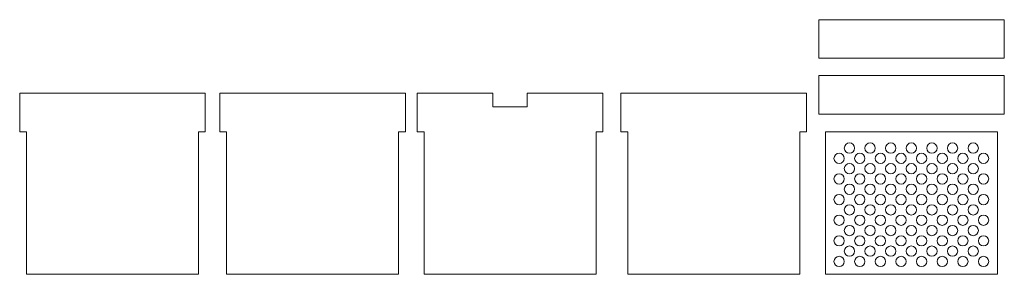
# Model space of a CAD drawing. Header units: millimetres. Extents: x -1146 to 1019, y -763 to 979.
# Tile 61 of 143: x -23 to 144, y -369 to -326. Entities that reach past the tile are written whole.
import ezdxf

# ---------------------------------------------------------------- set-up
doc = ezdxf.new("R2010")
doc.units = ezdxf.units.MM
doc.header["$MEASUREMENT"] = 0
doc.layers.add('Layer 1', color=7, linetype='Continuous')

msp = doc.modelspace()

# ---------------------------------------------------------------- linework, layer by layer
at = {"layer": 'Layer 1', "color": 250, "lineweight": 18}
for points, knots in [([(112.1867, -325.5375), (112.1867, -325.5375), (143.599, -325.5375), (143.599, -325.5375), (143.599, -325.5375), (143.599, -325.5375), (143.599, -332.077), (143.599, -332.077), (143.599, -332.077), (143.599, -332.077), (112.1867, -332.077), (112.1867, -332.077), (112.1867, -332.077), (112.1867, -332.077), (112.1867, -325.5375), (112.1867, -325.5375)], [0, 0, 0, 0, 0.2, 0.2, 0.2, 0.2, 0.4, 0.4, 0.4, 0.4, 0.6, 0.6, 0.6, 0.6, 1, 1, 1, 1]), ([(112.1867, -334.9775), (112.1867, -334.9775), (143.599, -334.9775), (143.599, -334.9775), (143.599, -334.9775), (143.599, -334.9775), (143.599, -341.5169), (143.599, -341.5169), (143.599, -341.5169), (143.599, -341.5169), (112.1867, -341.5169), (112.1867, -341.5169), (112.1867, -341.5169), (112.1867, -341.5169), (112.1867, -334.9775), (112.1867, -334.9775)], [0, 0, 0, 0, 0.2, 0.2, 0.2, 0.2, 0.4, 0.4, 0.4, 0.4, 0.6, 0.6, 0.6, 0.6, 1, 1, 1, 1]), ([(7.2226, -344.5145), (7.2226, -344.5145), (7.2226, -368.6312), (7.2226, -368.6312), (7.2226, -368.6312), (7.2226, -368.6312), (-21.863, -368.6312), (-21.863, -368.6312), (-21.863, -368.6312), (-21.863, -368.6312), (-21.863, -344.5145), (-21.863, -344.5145), (-21.863, -344.5145), (-21.863, -344.5145), (-23.0264, -344.5145), (-23.0264, -344.5145), (-23.0264, -344.5145), (-23.0264, -344.5145), (-23.0264, -337.975), (-23.0264, -337.975), (-23.0264, -337.975), (-23.0264, -337.975), (8.386, -337.975), (8.386, -337.975), (8.386, -337.975), (8.386, -337.975), (8.386, -344.5145), (8.386, -344.5145), (8.386, -344.5145), (8.386, -344.5145), (7.2226, -344.5145), (7.2226, -344.5145)], [0, 0, 0, 0, 0.11111111, 0.11111111, 0.11111111, 0.11111111, 0.22222222, 0.22222222, 0.22222222, 0.22222222, 0.33333333, 0.33333333, 0.33333333, 0.33333333, 0.44444444, 0.44444444, 0.44444444, 0.44444444, 0.55555556, 0.55555556, 0.55555556, 0.55555556, 0.66666667, 0.66666667, 0.66666667, 0.66666667, 0.77777778, 0.77777778, 0.77777778, 0.77777778, 1, 1, 1, 1]), ([(41.0771, -344.5145), (41.0771, -344.5145), (41.0771, -368.6312), (41.0771, -368.6312), (41.0771, -368.6312), (41.0771, -368.6312), (11.9916, -368.6312), (11.9916, -368.6312), (11.9916, -368.6312), (11.9916, -368.6312), (11.9916, -344.5145), (11.9916, -344.5145), (11.9916, -344.5145), (11.9916, -344.5145), (10.8282, -344.5145), (10.8282, -344.5145), (10.8282, -344.5145), (10.8282, -344.5145), (10.8282, -337.975), (10.8282, -337.975), (10.8282, -337.975), (10.8282, -337.975), (42.2405, -337.975), (42.2405, -337.975), (42.2405, -337.975), (42.2405, -337.975), (42.2405, -344.5145), (42.2405, -344.5145), (42.2405, -344.5145), (42.2405, -344.5145), (41.0771, -344.5145), (41.0771, -344.5145)], [0, 0, 0, 0, 0.11111111, 0.11111111, 0.11111111, 0.11111111, 0.22222222, 0.22222222, 0.22222222, 0.22222222, 0.33333333, 0.33333333, 0.33333333, 0.33333333, 0.44444444, 0.44444444, 0.44444444, 0.44444444, 0.55555556, 0.55555556, 0.55555556, 0.55555556, 0.66666667, 0.66666667, 0.66666667, 0.66666667, 0.77777778, 0.77777778, 0.77777778, 0.77777778, 1, 1, 1, 1]), ([(74.5141, -344.5145), (74.5141, -344.5145), (74.5141, -368.6312), (74.5141, -368.6312), (74.5141, -368.6312), (74.5141, -368.6312), (45.4285, -368.6312), (45.4285, -368.6312), (45.4285, -368.6312), (45.4285, -368.6312), (45.4285, -344.5145), (45.4285, -344.5145), (45.4285, -344.5145), (45.4285, -344.5145), (44.2651, -344.5145), (44.2651, -344.5145), (44.2651, -344.5145), (44.2651, -344.5145), (44.2651, -337.975), (44.2651, -337.975), (44.2651, -337.975), (44.2651, -337.975), (57.0628, -337.975), (57.0628, -337.975), (57.0628, -337.975), (57.0628, -337.975), (57.0628, -340.3019), (57.0628, -340.3019), (57.0628, -340.3019), (57.0628, -340.3019), (62.8799, -340.3019), (62.8799, -340.3019), (62.8799, -340.3019), (62.8799, -340.3019), (62.8799, -337.975), (62.8799, -337.975), (62.8799, -337.975), (62.8799, -337.975), (75.6775, -337.975), (75.6775, -337.975), (75.6775, -337.975), (75.6775, -337.975), (75.6775, -344.5145), (75.6775, -344.5145), (75.6775, -344.5145), (75.6775, -344.5145), (74.5141, -344.5145), (74.5141, -344.5145)], [0, 0, 0, 0, 0.07692308, 0.07692308, 0.07692308, 0.07692308, 0.15384615, 0.15384615, 0.15384615, 0.15384615, 0.23076923, 0.23076923, 0.23076923, 0.23076923, 0.30769231, 0.30769231, 0.30769231, 0.30769231, 0.38461538, 0.38461538, 0.38461538, 0.38461538, 0.46153846, 0.46153846, 0.46153846, 0.46153846, 0.53846154, 0.53846154, 0.53846154, 0.53846154, 0.61538462, 0.61538462, 0.61538462, 0.61538462, 0.69230769, 0.69230769, 0.69230769, 0.69230769, 0.76923077, 0.76923077, 0.76923077, 0.76923077, 0.84615385, 0.84615385, 0.84615385, 0.84615385, 1, 1, 1, 1]), ([(108.9756, -344.5145), (108.9756, -344.5145), (108.9756, -368.6312), (108.9756, -368.6312), (108.9756, -368.6312), (108.9756, -368.6312), (79.8901, -368.6312), (79.8901, -368.6312), (79.8901, -368.6312), (79.8901, -368.6312), (79.8901, -344.5145), (79.8901, -344.5145), (79.8901, -344.5145), (79.8901, -344.5145), (78.7267, -344.5145), (78.7267, -344.5145), (78.7267, -344.5145), (78.7267, -344.5145), (78.7267, -337.975), (78.7267, -337.975), (78.7267, -337.975), (78.7267, -337.975), (110.1391, -337.975), (110.1391, -337.975), (110.1391, -337.975), (110.1391, -337.975), (110.1391, -344.5145), (110.1391, -344.5145), (110.1391, -344.5145), (110.1391, -344.5145), (108.9756, -344.5145), (108.9756, -344.5145)], [0, 0, 0, 0, 0.11111111, 0.11111111, 0.11111111, 0.11111111, 0.22222222, 0.22222222, 0.22222222, 0.22222222, 0.33333333, 0.33333333, 0.33333333, 0.33333333, 0.44444444, 0.44444444, 0.44444444, 0.44444444, 0.55555556, 0.55555556, 0.55555556, 0.55555556, 0.66666667, 0.66666667, 0.66666667, 0.66666667, 0.77777778, 0.77777778, 0.77777778, 0.77777778, 1, 1, 1, 1]), ([(113.3502, -344.5145), (113.3502, -344.5145), (142.4356, -344.5145), (142.4356, -344.5145), (142.4356, -344.5145), (142.4356, -344.5145), (142.4356, -368.6312), (142.4356, -368.6312), (142.4356, -368.6312), (142.4356, -368.6312), (113.3502, -368.6312), (113.3502, -368.6312), (113.3502, -368.6312), (113.3502, -368.6312), (113.3502, -344.5145), (113.3502, -344.5145)], [0, 0, 0, 0, 0.2, 0.2, 0.2, 0.2, 0.4, 0.4, 0.4, 0.4, 0.6, 0.6, 0.6, 0.6, 1, 1, 1, 1]), ([(117.3934, -346.3881), (117.8753, -346.3881), (118.2659, -346.7788), (118.2659, -347.2607), (118.2659, -347.2607), (118.2659, -347.7424), (117.8753, -348.1331), (117.3934, -348.1331), (117.3934, -348.1331), (116.9115, -348.1331), (116.5209, -347.7424), (116.5209, -347.2607), (116.5209, -347.2607), (116.5209, -346.7788), (116.9115, -346.3881), (117.3934, -346.3881)], [0, 0, 0, 0, 0.2, 0.2, 0.2, 0.2, 0.4, 0.4, 0.4, 0.4, 0.6, 0.6, 0.6, 0.6, 1, 1, 1, 1]), ([(120.8836, -346.3881), (121.3655, -346.3881), (121.7562, -346.7788), (121.7562, -347.2607), (121.7562, -347.2607), (121.7562, -347.7424), (121.3655, -348.1331), (120.8836, -348.1331), (120.8836, -348.1331), (120.4017, -348.1331), (120.0111, -347.7424), (120.0111, -347.2607), (120.0111, -347.2607), (120.0111, -346.7788), (120.4017, -346.3881), (120.8836, -346.3881)], [0, 0, 0, 0, 0.2, 0.2, 0.2, 0.2, 0.4, 0.4, 0.4, 0.4, 0.6, 0.6, 0.6, 0.6, 1, 1, 1, 1]), ([(124.3739, -346.3881), (124.8558, -346.3881), (125.2465, -346.7788), (125.2465, -347.2607), (125.2465, -347.2607), (125.2465, -347.7424), (124.8558, -348.1331), (124.3739, -348.1331), (124.3739, -348.1331), (123.892, -348.1331), (123.5013, -347.7424), (123.5013, -347.2607), (123.5013, -347.2607), (123.5013, -346.7788), (123.892, -346.3881), (124.3739, -346.3881)], [0, 0, 0, 0, 0.2, 0.2, 0.2, 0.2, 0.4, 0.4, 0.4, 0.4, 0.6, 0.6, 0.6, 0.6, 1, 1, 1, 1]), ([(127.8642, -346.3881), (128.346, -346.3881), (128.7367, -346.7788), (128.7367, -347.2607), (128.7367, -347.2607), (128.7367, -347.7424), (128.346, -348.1331), (127.8642, -348.1331), (127.8642, -348.1331), (127.3823, -348.1331), (126.9916, -347.7424), (126.9916, -347.2607), (126.9916, -347.2607), (126.9916, -346.7788), (127.3823, -346.3881), (127.8642, -346.3881)], [0, 0, 0, 0, 0.2, 0.2, 0.2, 0.2, 0.4, 0.4, 0.4, 0.4, 0.6, 0.6, 0.6, 0.6, 1, 1, 1, 1]), ([(131.3544, -346.3881), (131.8363, -346.3881), (132.227, -346.7788), (132.227, -347.2607), (132.227, -347.2607), (132.227, -347.7424), (131.8363, -348.1331), (131.3544, -348.1331), (131.3544, -348.1331), (130.8725, -348.1331), (130.4818, -347.7424), (130.4818, -347.2607), (130.4818, -347.2607), (130.4818, -346.7788), (130.8725, -346.3881), (131.3544, -346.3881)], [0, 0, 0, 0, 0.2, 0.2, 0.2, 0.2, 0.4, 0.4, 0.4, 0.4, 0.6, 0.6, 0.6, 0.6, 1, 1, 1, 1]), ([(134.8447, -346.3881), (135.3266, -346.3881), (135.7172, -346.7788), (135.7172, -347.2607), (135.7172, -347.2607), (135.7172, -347.7424), (135.3266, -348.1331), (134.8447, -348.1331), (134.8447, -348.1331), (134.3628, -348.1331), (133.9721, -347.7424), (133.9721, -347.2607), (133.9721, -347.2607), (133.9721, -346.7788), (134.3628, -346.3881), (134.8447, -346.3881)], [0, 0, 0, 0, 0.2, 0.2, 0.2, 0.2, 0.4, 0.4, 0.4, 0.4, 0.6, 0.6, 0.6, 0.6, 1, 1, 1, 1]), ([(138.3349, -346.3881), (138.8168, -346.3881), (139.2075, -346.7788), (139.2075, -347.2607), (139.2075, -347.2607), (139.2075, -347.7424), (138.8168, -348.1331), (138.3349, -348.1331), (138.3349, -348.1331), (137.8531, -348.1331), (137.4624, -347.7424), (137.4624, -347.2607), (137.4624, -347.2607), (137.4624, -346.7788), (137.8531, -346.3881), (138.3349, -346.3881)], [0, 0, 0, 0, 0.2, 0.2, 0.2, 0.2, 0.4, 0.4, 0.4, 0.4, 0.6, 0.6, 0.6, 0.6, 1, 1, 1, 1]), ([(115.6483, -348.1331), (116.1302, -348.1331), (116.5209, -348.5238), (116.5209, -349.0057), (116.5209, -349.0057), (116.5209, -349.4877), (116.1302, -349.8783), (115.6483, -349.8783), (115.6483, -349.8783), (115.1664, -349.8783), (114.7758, -349.4877), (114.7758, -349.0057), (114.7758, -349.0057), (114.7758, -348.5238), (115.1664, -348.1331), (115.6483, -348.1331)], [0, 0, 0, 0, 0.2, 0.2, 0.2, 0.2, 0.4, 0.4, 0.4, 0.4, 0.6, 0.6, 0.6, 0.6, 1, 1, 1, 1]), ([(119.1385, -348.1331), (119.6204, -348.1331), (120.0111, -348.5238), (120.0111, -349.0057), (120.0111, -349.0057), (120.0111, -349.4877), (119.6204, -349.8783), (119.1385, -349.8783), (119.1385, -349.8783), (118.6566, -349.8783), (118.2659, -349.4877), (118.2659, -349.0057), (118.2659, -349.0057), (118.2659, -348.5238), (118.6566, -348.1331), (119.1385, -348.1331)], [0, 0, 0, 0, 0.2, 0.2, 0.2, 0.2, 0.4, 0.4, 0.4, 0.4, 0.6, 0.6, 0.6, 0.6, 1, 1, 1, 1]), ([(122.6288, -348.1331), (123.1106, -348.1331), (123.5013, -348.5238), (123.5013, -349.0057), (123.5013, -349.0057), (123.5013, -349.4877), (123.1106, -349.8783), (122.6288, -349.8783), (122.6288, -349.8783), (122.1469, -349.8783), (121.7562, -349.4877), (121.7562, -349.0057), (121.7562, -349.0057), (121.7562, -348.5238), (122.1469, -348.1331), (122.6288, -348.1331)], [0, 0, 0, 0, 0.2, 0.2, 0.2, 0.2, 0.4, 0.4, 0.4, 0.4, 0.6, 0.6, 0.6, 0.6, 1, 1, 1, 1]), ([(126.119, -348.1331), (126.6009, -348.1331), (126.9916, -348.5238), (126.9916, -349.0057), (126.9916, -349.0057), (126.9916, -349.4877), (126.6009, -349.8783), (126.119, -349.8783), (126.119, -349.8783), (125.6371, -349.8783), (125.2465, -349.4877), (125.2465, -349.0057), (125.2465, -349.0057), (125.2465, -348.5238), (125.6371, -348.1331), (126.119, -348.1331)], [0, 0, 0, 0, 0.2, 0.2, 0.2, 0.2, 0.4, 0.4, 0.4, 0.4, 0.6, 0.6, 0.6, 0.6, 1, 1, 1, 1]), ([(129.6093, -348.1331), (130.0912, -348.1331), (130.4818, -348.5238), (130.4818, -349.0057), (130.4818, -349.0057), (130.4818, -349.4877), (130.0912, -349.8783), (129.6093, -349.8783), (129.6093, -349.8783), (129.1274, -349.8783), (128.7367, -349.4877), (128.7367, -349.0057), (128.7367, -349.0057), (128.7367, -348.5238), (129.1274, -348.1331), (129.6093, -348.1331)], [0, 0, 0, 0, 0.2, 0.2, 0.2, 0.2, 0.4, 0.4, 0.4, 0.4, 0.6, 0.6, 0.6, 0.6, 1, 1, 1, 1]), ([(133.0995, -348.1331), (133.5814, -348.1331), (133.9721, -348.5238), (133.9721, -349.0057), (133.9721, -349.0057), (133.9721, -349.4877), (133.5814, -349.8783), (133.0995, -349.8783), (133.0995, -349.8783), (132.6177, -349.8783), (132.227, -349.4877), (132.227, -349.0057), (132.227, -349.0057), (132.227, -348.5238), (132.6177, -348.1331), (133.0995, -348.1331)], [0, 0, 0, 0, 0.2, 0.2, 0.2, 0.2, 0.4, 0.4, 0.4, 0.4, 0.6, 0.6, 0.6, 0.6, 1, 1, 1, 1]), ([(136.5898, -348.1331), (137.0717, -348.1331), (137.4624, -348.5238), (137.4624, -349.0057), (137.4624, -349.0057), (137.4624, -349.4877), (137.0717, -349.8783), (136.5898, -349.8783), (136.5898, -349.8783), (136.1079, -349.8783), (135.7172, -349.4877), (135.7172, -349.0057), (135.7172, -349.0057), (135.7172, -348.5238), (136.1079, -348.1331), (136.5898, -348.1331)], [0, 0, 0, 0, 0.2, 0.2, 0.2, 0.2, 0.4, 0.4, 0.4, 0.4, 0.6, 0.6, 0.6, 0.6, 1, 1, 1, 1]), ([(140.0801, -348.1331), (140.562, -348.1331), (140.9526, -348.5238), (140.9526, -349.0057), (140.9526, -349.0057), (140.9526, -349.4877), (140.562, -349.8783), (140.0801, -349.8783), (140.0801, -349.8783), (139.5982, -349.8783), (139.2075, -349.4877), (139.2075, -349.0057), (139.2075, -349.0057), (139.2075, -348.5238), (139.5982, -348.1331), (140.0801, -348.1331)], [0, 0, 0, 0, 0.2, 0.2, 0.2, 0.2, 0.4, 0.4, 0.4, 0.4, 0.6, 0.6, 0.6, 0.6, 1, 1, 1, 1]), ([(117.3934, -349.8783), (117.8753, -349.8783), (118.2659, -350.269), (118.2659, -350.7509), (118.2659, -350.7509), (118.2659, -351.2328), (117.8753, -351.6235), (117.3934, -351.6235), (117.3934, -351.6235), (116.9115, -351.6235), (116.5209, -351.2328), (116.5209, -350.7509), (116.5209, -350.7509), (116.5209, -350.269), (116.9115, -349.8783), (117.3934, -349.8783)], [0, 0, 0, 0, 0.2, 0.2, 0.2, 0.2, 0.4, 0.4, 0.4, 0.4, 0.6, 0.6, 0.6, 0.6, 1, 1, 1, 1]), ([(120.8836, -349.8783), (121.3655, -349.8783), (121.7562, -350.269), (121.7562, -350.7509), (121.7562, -350.7509), (121.7562, -351.2328), (121.3655, -351.6235), (120.8836, -351.6235), (120.8836, -351.6235), (120.4017, -351.6235), (120.0111, -351.2328), (120.0111, -350.7509), (120.0111, -350.7509), (120.0111, -350.269), (120.4017, -349.8783), (120.8836, -349.8783)], [0, 0, 0, 0, 0.2, 0.2, 0.2, 0.2, 0.4, 0.4, 0.4, 0.4, 0.6, 0.6, 0.6, 0.6, 1, 1, 1, 1]), ([(124.3739, -349.8783), (124.8558, -349.8783), (125.2465, -350.269), (125.2465, -350.7509), (125.2465, -350.7509), (125.2465, -351.2328), (124.8558, -351.6235), (124.3739, -351.6235), (124.3739, -351.6235), (123.892, -351.6235), (123.5013, -351.2328), (123.5013, -350.7509), (123.5013, -350.7509), (123.5013, -350.269), (123.892, -349.8783), (124.3739, -349.8783)], [0, 0, 0, 0, 0.2, 0.2, 0.2, 0.2, 0.4, 0.4, 0.4, 0.4, 0.6, 0.6, 0.6, 0.6, 1, 1, 1, 1]), ([(127.8642, -349.8783), (128.346, -349.8783), (128.7367, -350.269), (128.7367, -350.7509), (128.7367, -350.7509), (128.7367, -351.2328), (128.346, -351.6235), (127.8642, -351.6235), (127.8642, -351.6235), (127.3823, -351.6235), (126.9916, -351.2328), (126.9916, -350.7509), (126.9916, -350.7509), (126.9916, -350.269), (127.3823, -349.8783), (127.8642, -349.8783)], [0, 0, 0, 0, 0.2, 0.2, 0.2, 0.2, 0.4, 0.4, 0.4, 0.4, 0.6, 0.6, 0.6, 0.6, 1, 1, 1, 1]), ([(131.3544, -349.8783), (131.8363, -349.8783), (132.227, -350.269), (132.227, -350.7509), (132.227, -350.7509), (132.227, -351.2328), (131.8363, -351.6235), (131.3544, -351.6235), (131.3544, -351.6235), (130.8725, -351.6235), (130.4818, -351.2328), (130.4818, -350.7509), (130.4818, -350.7509), (130.4818, -350.269), (130.8725, -349.8783), (131.3544, -349.8783)], [0, 0, 0, 0, 0.2, 0.2, 0.2, 0.2, 0.4, 0.4, 0.4, 0.4, 0.6, 0.6, 0.6, 0.6, 1, 1, 1, 1]), ([(134.8447, -349.8783), (135.3266, -349.8783), (135.7172, -350.269), (135.7172, -350.7509), (135.7172, -350.7509), (135.7172, -351.2328), (135.3266, -351.6235), (134.8447, -351.6235), (134.8447, -351.6235), (134.3628, -351.6235), (133.9721, -351.2328), (133.9721, -350.7509), (133.9721, -350.7509), (133.9721, -350.269), (134.3628, -349.8783), (134.8447, -349.8783)], [0, 0, 0, 0, 0.2, 0.2, 0.2, 0.2, 0.4, 0.4, 0.4, 0.4, 0.6, 0.6, 0.6, 0.6, 1, 1, 1, 1]), ([(138.3349, -349.8783), (138.8168, -349.8783), (139.2075, -350.269), (139.2075, -350.7509), (139.2075, -350.7509), (139.2075, -351.2328), (138.8168, -351.6235), (138.3349, -351.6235), (138.3349, -351.6235), (137.8531, -351.6235), (137.4624, -351.2328), (137.4624, -350.7509), (137.4624, -350.7509), (137.4624, -350.269), (137.8531, -349.8783), (138.3349, -349.8783)], [0, 0, 0, 0, 0.2, 0.2, 0.2, 0.2, 0.4, 0.4, 0.4, 0.4, 0.6, 0.6, 0.6, 0.6, 1, 1, 1, 1]), ([(115.6483, -351.6235), (116.1302, -351.6235), (116.5209, -352.0142), (116.5209, -352.496), (116.5209, -352.496), (116.5209, -352.9778), (116.1302, -353.3685), (115.6483, -353.3685), (115.6483, -353.3685), (115.1664, -353.3685), (114.7758, -352.9778), (114.7758, -352.496), (114.7758, -352.496), (114.7758, -352.0142), (115.1664, -351.6235), (115.6483, -351.6235)], [0, 0, 0, 0, 0.2, 0.2, 0.2, 0.2, 0.4, 0.4, 0.4, 0.4, 0.6, 0.6, 0.6, 0.6, 1, 1, 1, 1]), ([(119.1385, -351.6235), (119.6204, -351.6235), (120.0111, -352.0142), (120.0111, -352.496), (120.0111, -352.496), (120.0111, -352.9778), (119.6204, -353.3685), (119.1385, -353.3685), (119.1385, -353.3685), (118.6566, -353.3685), (118.2659, -352.9778), (118.2659, -352.496), (118.2659, -352.496), (118.2659, -352.0142), (118.6566, -351.6235), (119.1385, -351.6235)], [0, 0, 0, 0, 0.2, 0.2, 0.2, 0.2, 0.4, 0.4, 0.4, 0.4, 0.6, 0.6, 0.6, 0.6, 1, 1, 1, 1]), ([(122.6288, -351.6235), (123.1106, -351.6235), (123.5013, -352.0142), (123.5013, -352.496), (123.5013, -352.496), (123.5013, -352.9778), (123.1106, -353.3685), (122.6288, -353.3685), (122.6288, -353.3685), (122.1469, -353.3685), (121.7562, -352.9778), (121.7562, -352.496), (121.7562, -352.496), (121.7562, -352.0142), (122.1469, -351.6235), (122.6288, -351.6235)], [0, 0, 0, 0, 0.2, 0.2, 0.2, 0.2, 0.4, 0.4, 0.4, 0.4, 0.6, 0.6, 0.6, 0.6, 1, 1, 1, 1]), ([(126.119, -351.6235), (126.6009, -351.6235), (126.9916, -352.0142), (126.9916, -352.496), (126.9916, -352.496), (126.9916, -352.9778), (126.6009, -353.3685), (126.119, -353.3685), (126.119, -353.3685), (125.6371, -353.3685), (125.2465, -352.9778), (125.2465, -352.496), (125.2465, -352.496), (125.2465, -352.0142), (125.6371, -351.6235), (126.119, -351.6235)], [0, 0, 0, 0, 0.2, 0.2, 0.2, 0.2, 0.4, 0.4, 0.4, 0.4, 0.6, 0.6, 0.6, 0.6, 1, 1, 1, 1]), ([(129.6093, -351.6235), (130.0912, -351.6235), (130.4818, -352.0142), (130.4818, -352.496), (130.4818, -352.496), (130.4818, -352.9778), (130.0912, -353.3685), (129.6093, -353.3685), (129.6093, -353.3685), (129.1274, -353.3685), (128.7367, -352.9778), (128.7367, -352.496), (128.7367, -352.496), (128.7367, -352.0142), (129.1274, -351.6235), (129.6093, -351.6235)], [0, 0, 0, 0, 0.2, 0.2, 0.2, 0.2, 0.4, 0.4, 0.4, 0.4, 0.6, 0.6, 0.6, 0.6, 1, 1, 1, 1]), ([(133.0995, -351.6235), (133.5814, -351.6235), (133.9721, -352.0142), (133.9721, -352.496), (133.9721, -352.496), (133.9721, -352.9778), (133.5814, -353.3685), (133.0995, -353.3685), (133.0995, -353.3685), (132.6177, -353.3685), (132.227, -352.9778), (132.227, -352.496), (132.227, -352.496), (132.227, -352.0142), (132.6177, -351.6235), (133.0995, -351.6235)], [0, 0, 0, 0, 0.2, 0.2, 0.2, 0.2, 0.4, 0.4, 0.4, 0.4, 0.6, 0.6, 0.6, 0.6, 1, 1, 1, 1]), ([(136.5898, -351.6235), (137.0717, -351.6235), (137.4624, -352.0142), (137.4624, -352.496), (137.4624, -352.496), (137.4624, -352.9778), (137.0717, -353.3685), (136.5898, -353.3685), (136.5898, -353.3685), (136.1079, -353.3685), (135.7172, -352.9778), (135.7172, -352.496), (135.7172, -352.496), (135.7172, -352.0142), (136.1079, -351.6235), (136.5898, -351.6235)], [0, 0, 0, 0, 0.2, 0.2, 0.2, 0.2, 0.4, 0.4, 0.4, 0.4, 0.6, 0.6, 0.6, 0.6, 1, 1, 1, 1]), ([(140.0801, -351.6235), (140.562, -351.6235), (140.9526, -352.0142), (140.9526, -352.496), (140.9526, -352.496), (140.9526, -352.9778), (140.562, -353.3685), (140.0801, -353.3685), (140.0801, -353.3685), (139.5982, -353.3685), (139.2075, -352.9778), (139.2075, -352.496), (139.2075, -352.496), (139.2075, -352.0142), (139.5982, -351.6235), (140.0801, -351.6235)], [0, 0, 0, 0, 0.2, 0.2, 0.2, 0.2, 0.4, 0.4, 0.4, 0.4, 0.6, 0.6, 0.6, 0.6, 1, 1, 1, 1]), ([(117.3934, -353.3685), (117.8753, -353.3685), (118.2659, -353.7592), (118.2659, -354.2411), (118.2659, -354.2411), (118.2659, -354.7231), (117.8753, -355.1138), (117.3934, -355.1138), (117.3934, -355.1138), (116.9115, -355.1138), (116.5209, -354.7231), (116.5209, -354.2411), (116.5209, -354.2411), (116.5209, -353.7592), (116.9115, -353.3685), (117.3934, -353.3685)], [0, 0, 0, 0, 0.2, 0.2, 0.2, 0.2, 0.4, 0.4, 0.4, 0.4, 0.6, 0.6, 0.6, 0.6, 1, 1, 1, 1]), ([(120.8836, -353.3685), (121.3655, -353.3685), (121.7562, -353.7592), (121.7562, -354.2411), (121.7562, -354.2411), (121.7562, -354.7231), (121.3655, -355.1138), (120.8836, -355.1138), (120.8836, -355.1138), (120.4017, -355.1138), (120.0111, -354.7231), (120.0111, -354.2411), (120.0111, -354.2411), (120.0111, -353.7592), (120.4017, -353.3685), (120.8836, -353.3685)], [0, 0, 0, 0, 0.2, 0.2, 0.2, 0.2, 0.4, 0.4, 0.4, 0.4, 0.6, 0.6, 0.6, 0.6, 1, 1, 1, 1]), ([(124.3739, -353.3685), (124.8558, -353.3685), (125.2465, -353.7592), (125.2465, -354.2411), (125.2465, -354.2411), (125.2465, -354.7231), (124.8558, -355.1138), (124.3739, -355.1138), (124.3739, -355.1138), (123.892, -355.1138), (123.5013, -354.7231), (123.5013, -354.2411), (123.5013, -354.2411), (123.5013, -353.7592), (123.892, -353.3685), (124.3739, -353.3685)], [0, 0, 0, 0, 0.2, 0.2, 0.2, 0.2, 0.4, 0.4, 0.4, 0.4, 0.6, 0.6, 0.6, 0.6, 1, 1, 1, 1]), ([(127.8642, -353.3685), (128.346, -353.3685), (128.7367, -353.7592), (128.7367, -354.2411), (128.7367, -354.2411), (128.7367, -354.7231), (128.346, -355.1138), (127.8642, -355.1138), (127.8642, -355.1138), (127.3823, -355.1138), (126.9916, -354.7231), (126.9916, -354.2411), (126.9916, -354.2411), (126.9916, -353.7592), (127.3823, -353.3685), (127.8642, -353.3685)], [0, 0, 0, 0, 0.2, 0.2, 0.2, 0.2, 0.4, 0.4, 0.4, 0.4, 0.6, 0.6, 0.6, 0.6, 1, 1, 1, 1]), ([(131.3544, -353.3685), (131.8363, -353.3685), (132.227, -353.7592), (132.227, -354.2411), (132.227, -354.2411), (132.227, -354.7231), (131.8363, -355.1138), (131.3544, -355.1138), (131.3544, -355.1138), (130.8725, -355.1138), (130.4818, -354.7231), (130.4818, -354.2411), (130.4818, -354.2411), (130.4818, -353.7592), (130.8725, -353.3685), (131.3544, -353.3685)], [0, 0, 0, 0, 0.2, 0.2, 0.2, 0.2, 0.4, 0.4, 0.4, 0.4, 0.6, 0.6, 0.6, 0.6, 1, 1, 1, 1]), ([(134.8447, -353.3685), (135.3266, -353.3685), (135.7172, -353.7592), (135.7172, -354.2411), (135.7172, -354.2411), (135.7172, -354.7231), (135.3266, -355.1138), (134.8447, -355.1138), (134.8447, -355.1138), (134.3628, -355.1138), (133.9721, -354.7231), (133.9721, -354.2411), (133.9721, -354.2411), (133.9721, -353.7592), (134.3628, -353.3685), (134.8447, -353.3685)], [0, 0, 0, 0, 0.2, 0.2, 0.2, 0.2, 0.4, 0.4, 0.4, 0.4, 0.6, 0.6, 0.6, 0.6, 1, 1, 1, 1]), ([(138.3349, -353.3685), (138.8168, -353.3685), (139.2075, -353.7592), (139.2075, -354.2411), (139.2075, -354.2411), (139.2075, -354.7231), (138.8168, -355.1138), (138.3349, -355.1138), (138.3349, -355.1138), (137.8531, -355.1138), (137.4624, -354.7231), (137.4624, -354.2411), (137.4624, -354.2411), (137.4624, -353.7592), (137.8531, -353.3685), (138.3349, -353.3685)], [0, 0, 0, 0, 0.2, 0.2, 0.2, 0.2, 0.4, 0.4, 0.4, 0.4, 0.6, 0.6, 0.6, 0.6, 1, 1, 1, 1]), ([(115.6483, -355.1138), (116.1302, -355.1138), (116.5209, -355.5044), (116.5209, -355.9863), (116.5209, -355.9863), (116.5209, -356.4682), (116.1302, -356.8589), (115.6483, -356.8589), (115.6483, -356.8589), (115.1664, -356.8589), (114.7758, -356.4682), (114.7758, -355.9863), (114.7758, -355.9863), (114.7758, -355.5044), (115.1664, -355.1138), (115.6483, -355.1138)], [0, 0, 0, 0, 0.2, 0.2, 0.2, 0.2, 0.4, 0.4, 0.4, 0.4, 0.6, 0.6, 0.6, 0.6, 1, 1, 1, 1]), ([(119.1385, -355.1138), (119.6204, -355.1138), (120.0111, -355.5044), (120.0111, -355.9863), (120.0111, -355.9863), (120.0111, -356.4682), (119.6204, -356.8589), (119.1385, -356.8589), (119.1385, -356.8589), (118.6566, -356.8589), (118.2659, -356.4682), (118.2659, -355.9863), (118.2659, -355.9863), (118.2659, -355.5044), (118.6566, -355.1138), (119.1385, -355.1138)], [0, 0, 0, 0, 0.2, 0.2, 0.2, 0.2, 0.4, 0.4, 0.4, 0.4, 0.6, 0.6, 0.6, 0.6, 1, 1, 1, 1]), ([(122.6288, -355.1138), (123.1106, -355.1138), (123.5013, -355.5044), (123.5013, -355.9863), (123.5013, -355.9863), (123.5013, -356.4682), (123.1106, -356.8589), (122.6288, -356.8589), (122.6288, -356.8589), (122.1469, -356.8589), (121.7562, -356.4682), (121.7562, -355.9863), (121.7562, -355.9863), (121.7562, -355.5044), (122.1469, -355.1138), (122.6288, -355.1138)], [0, 0, 0, 0, 0.2, 0.2, 0.2, 0.2, 0.4, 0.4, 0.4, 0.4, 0.6, 0.6, 0.6, 0.6, 1, 1, 1, 1]), ([(126.119, -355.1138), (126.6009, -355.1138), (126.9916, -355.5044), (126.9916, -355.9863), (126.9916, -355.9863), (126.9916, -356.4682), (126.6009, -356.8589), (126.119, -356.8589), (126.119, -356.8589), (125.6371, -356.8589), (125.2465, -356.4682), (125.2465, -355.9863), (125.2465, -355.9863), (125.2465, -355.5044), (125.6371, -355.1138), (126.119, -355.1138)], [0, 0, 0, 0, 0.2, 0.2, 0.2, 0.2, 0.4, 0.4, 0.4, 0.4, 0.6, 0.6, 0.6, 0.6, 1, 1, 1, 1]), ([(129.6093, -355.1138), (130.0912, -355.1138), (130.4818, -355.5044), (130.4818, -355.9863), (130.4818, -355.9863), (130.4818, -356.4682), (130.0912, -356.8589), (129.6093, -356.8589), (129.6093, -356.8589), (129.1274, -356.8589), (128.7367, -356.4682), (128.7367, -355.9863), (128.7367, -355.9863), (128.7367, -355.5044), (129.1274, -355.1138), (129.6093, -355.1138)], [0, 0, 0, 0, 0.2, 0.2, 0.2, 0.2, 0.4, 0.4, 0.4, 0.4, 0.6, 0.6, 0.6, 0.6, 1, 1, 1, 1]), ([(133.0995, -355.1138), (133.5814, -355.1138), (133.9721, -355.5044), (133.9721, -355.9863), (133.9721, -355.9863), (133.9721, -356.4682), (133.5814, -356.8589), (133.0995, -356.8589), (133.0995, -356.8589), (132.6177, -356.8589), (132.227, -356.4682), (132.227, -355.9863), (132.227, -355.9863), (132.227, -355.5044), (132.6177, -355.1138), (133.0995, -355.1138)], [0, 0, 0, 0, 0.2, 0.2, 0.2, 0.2, 0.4, 0.4, 0.4, 0.4, 0.6, 0.6, 0.6, 0.6, 1, 1, 1, 1]), ([(136.5898, -355.1138), (137.0717, -355.1138), (137.4624, -355.5044), (137.4624, -355.9863), (137.4624, -355.9863), (137.4624, -356.4682), (137.0717, -356.8589), (136.5898, -356.8589), (136.5898, -356.8589), (136.1079, -356.8589), (135.7172, -356.4682), (135.7172, -355.9863), (135.7172, -355.9863), (135.7172, -355.5044), (136.1079, -355.1138), (136.5898, -355.1138)], [0, 0, 0, 0, 0.2, 0.2, 0.2, 0.2, 0.4, 0.4, 0.4, 0.4, 0.6, 0.6, 0.6, 0.6, 1, 1, 1, 1]), ([(140.0801, -355.1138), (140.562, -355.1138), (140.9526, -355.5044), (140.9526, -355.9863), (140.9526, -355.9863), (140.9526, -356.4682), (140.562, -356.8589), (140.0801, -356.8589), (140.0801, -356.8589), (139.5982, -356.8589), (139.2075, -356.4682), (139.2075, -355.9863), (139.2075, -355.9863), (139.2075, -355.5044), (139.5982, -355.1138), (140.0801, -355.1138)], [0, 0, 0, 0, 0.2, 0.2, 0.2, 0.2, 0.4, 0.4, 0.4, 0.4, 0.6, 0.6, 0.6, 0.6, 1, 1, 1, 1]), ([(117.3934, -356.8589), (117.8753, -356.8589), (118.2659, -357.2496), (118.2659, -357.7313), (118.2659, -357.7313), (118.2659, -358.2132), (117.8753, -358.6039), (117.3934, -358.6039), (117.3934, -358.6039), (116.9115, -358.6039), (116.5209, -358.2132), (116.5209, -357.7313), (116.5209, -357.7313), (116.5209, -357.2496), (116.9115, -356.8589), (117.3934, -356.8589)], [0, 0, 0, 0, 0.2, 0.2, 0.2, 0.2, 0.4, 0.4, 0.4, 0.4, 0.6, 0.6, 0.6, 0.6, 1, 1, 1, 1]), ([(120.8836, -356.8589), (121.3655, -356.8589), (121.7562, -357.2496), (121.7562, -357.7313), (121.7562, -357.7313), (121.7562, -358.2132), (121.3655, -358.6039), (120.8836, -358.6039), (120.8836, -358.6039), (120.4017, -358.6039), (120.0111, -358.2132), (120.0111, -357.7313), (120.0111, -357.7313), (120.0111, -357.2496), (120.4017, -356.8589), (120.8836, -356.8589)], [0, 0, 0, 0, 0.2, 0.2, 0.2, 0.2, 0.4, 0.4, 0.4, 0.4, 0.6, 0.6, 0.6, 0.6, 1, 1, 1, 1]), ([(124.3739, -356.8589), (124.8558, -356.8589), (125.2465, -357.2496), (125.2465, -357.7313), (125.2465, -357.7313), (125.2465, -358.2132), (124.8558, -358.6039), (124.3739, -358.6039), (124.3739, -358.6039), (123.892, -358.6039), (123.5013, -358.2132), (123.5013, -357.7313), (123.5013, -357.7313), (123.5013, -357.2496), (123.892, -356.8589), (124.3739, -356.8589)], [0, 0, 0, 0, 0.2, 0.2, 0.2, 0.2, 0.4, 0.4, 0.4, 0.4, 0.6, 0.6, 0.6, 0.6, 1, 1, 1, 1]), ([(127.8642, -356.8589), (128.346, -356.8589), (128.7367, -357.2496), (128.7367, -357.7313), (128.7367, -357.7313), (128.7367, -358.2132), (128.346, -358.6039), (127.8642, -358.6039), (127.8642, -358.6039), (127.3823, -358.6039), (126.9916, -358.2132), (126.9916, -357.7313), (126.9916, -357.7313), (126.9916, -357.2496), (127.3823, -356.8589), (127.8642, -356.8589)], [0, 0, 0, 0, 0.2, 0.2, 0.2, 0.2, 0.4, 0.4, 0.4, 0.4, 0.6, 0.6, 0.6, 0.6, 1, 1, 1, 1]), ([(131.3544, -356.8589), (131.8363, -356.8589), (132.227, -357.2496), (132.227, -357.7313), (132.227, -357.7313), (132.227, -358.2132), (131.8363, -358.6039), (131.3544, -358.6039), (131.3544, -358.6039), (130.8725, -358.6039), (130.4818, -358.2132), (130.4818, -357.7313), (130.4818, -357.7313), (130.4818, -357.2496), (130.8725, -356.8589), (131.3544, -356.8589)], [0, 0, 0, 0, 0.2, 0.2, 0.2, 0.2, 0.4, 0.4, 0.4, 0.4, 0.6, 0.6, 0.6, 0.6, 1, 1, 1, 1]), ([(134.8447, -356.8589), (135.3266, -356.8589), (135.7172, -357.2496), (135.7172, -357.7313), (135.7172, -357.7313), (135.7172, -358.2132), (135.3266, -358.6039), (134.8447, -358.6039), (134.8447, -358.6039), (134.3628, -358.6039), (133.9721, -358.2132), (133.9721, -357.7313), (133.9721, -357.7313), (133.9721, -357.2496), (134.3628, -356.8589), (134.8447, -356.8589)], [0, 0, 0, 0, 0.2, 0.2, 0.2, 0.2, 0.4, 0.4, 0.4, 0.4, 0.6, 0.6, 0.6, 0.6, 1, 1, 1, 1]), ([(138.3349, -356.8589), (138.8168, -356.8589), (139.2075, -357.2496), (139.2075, -357.7313), (139.2075, -357.7313), (139.2075, -358.2132), (138.8168, -358.6039), (138.3349, -358.6039), (138.3349, -358.6039), (137.8531, -358.6039), (137.4624, -358.2132), (137.4624, -357.7313), (137.4624, -357.7313), (137.4624, -357.2496), (137.8531, -356.8589), (138.3349, -356.8589)], [0, 0, 0, 0, 0.2, 0.2, 0.2, 0.2, 0.4, 0.4, 0.4, 0.4, 0.6, 0.6, 0.6, 0.6, 1, 1, 1, 1]), ([(115.6483, -358.6039), (116.1302, -358.6039), (116.5209, -358.9946), (116.5209, -359.4765), (116.5209, -359.4765), (116.5209, -359.9585), (116.1302, -360.3491), (115.6483, -360.3491), (115.6483, -360.3491), (115.1664, -360.3491), (114.7758, -359.9585), (114.7758, -359.4765), (114.7758, -359.4765), (114.7758, -358.9946), (115.1664, -358.6039), (115.6483, -358.6039)], [0, 0, 0, 0, 0.2, 0.2, 0.2, 0.2, 0.4, 0.4, 0.4, 0.4, 0.6, 0.6, 0.6, 0.6, 1, 1, 1, 1]), ([(119.1385, -358.6039), (119.6204, -358.6039), (120.0111, -358.9946), (120.0111, -359.4765), (120.0111, -359.4765), (120.0111, -359.9585), (119.6204, -360.3491), (119.1385, -360.3491), (119.1385, -360.3491), (118.6566, -360.3491), (118.2659, -359.9585), (118.2659, -359.4765), (118.2659, -359.4765), (118.2659, -358.9946), (118.6566, -358.6039), (119.1385, -358.6039)], [0, 0, 0, 0, 0.2, 0.2, 0.2, 0.2, 0.4, 0.4, 0.4, 0.4, 0.6, 0.6, 0.6, 0.6, 1, 1, 1, 1]), ([(122.6288, -358.6039), (123.1106, -358.6039), (123.5013, -358.9946), (123.5013, -359.4765), (123.5013, -359.4765), (123.5013, -359.9585), (123.1106, -360.3491), (122.6288, -360.3491), (122.6288, -360.3491), (122.1469, -360.3491), (121.7562, -359.9585), (121.7562, -359.4765), (121.7562, -359.4765), (121.7562, -358.9946), (122.1469, -358.6039), (122.6288, -358.6039)], [0, 0, 0, 0, 0.2, 0.2, 0.2, 0.2, 0.4, 0.4, 0.4, 0.4, 0.6, 0.6, 0.6, 0.6, 1, 1, 1, 1]), ([(126.119, -358.6039), (126.6009, -358.6039), (126.9916, -358.9946), (126.9916, -359.4765), (126.9916, -359.4765), (126.9916, -359.9585), (126.6009, -360.3491), (126.119, -360.3491), (126.119, -360.3491), (125.6371, -360.3491), (125.2465, -359.9585), (125.2465, -359.4765), (125.2465, -359.4765), (125.2465, -358.9946), (125.6371, -358.6039), (126.119, -358.6039)], [0, 0, 0, 0, 0.2, 0.2, 0.2, 0.2, 0.4, 0.4, 0.4, 0.4, 0.6, 0.6, 0.6, 0.6, 1, 1, 1, 1]), ([(129.6093, -358.6039), (130.0912, -358.6039), (130.4818, -358.9946), (130.4818, -359.4765), (130.4818, -359.4765), (130.4818, -359.9585), (130.0912, -360.3491), (129.6093, -360.3491), (129.6093, -360.3491), (129.1274, -360.3491), (128.7367, -359.9585), (128.7367, -359.4765), (128.7367, -359.4765), (128.7367, -358.9946), (129.1274, -358.6039), (129.6093, -358.6039)], [0, 0, 0, 0, 0.2, 0.2, 0.2, 0.2, 0.4, 0.4, 0.4, 0.4, 0.6, 0.6, 0.6, 0.6, 1, 1, 1, 1]), ([(133.0995, -358.6039), (133.5814, -358.6039), (133.9721, -358.9946), (133.9721, -359.4765), (133.9721, -359.4765), (133.9721, -359.9585), (133.5814, -360.3491), (133.0995, -360.3491), (133.0995, -360.3491), (132.6177, -360.3491), (132.227, -359.9585), (132.227, -359.4765), (132.227, -359.4765), (132.227, -358.9946), (132.6177, -358.6039), (133.0995, -358.6039)], [0, 0, 0, 0, 0.2, 0.2, 0.2, 0.2, 0.4, 0.4, 0.4, 0.4, 0.6, 0.6, 0.6, 0.6, 1, 1, 1, 1]), ([(136.5898, -358.6039), (137.0717, -358.6039), (137.4624, -358.9946), (137.4624, -359.4765), (137.4624, -359.4765), (137.4624, -359.9585), (137.0717, -360.3491), (136.5898, -360.3491), (136.5898, -360.3491), (136.1079, -360.3491), (135.7172, -359.9585), (135.7172, -359.4765), (135.7172, -359.4765), (135.7172, -358.9946), (136.1079, -358.6039), (136.5898, -358.6039)], [0, 0, 0, 0, 0.2, 0.2, 0.2, 0.2, 0.4, 0.4, 0.4, 0.4, 0.6, 0.6, 0.6, 0.6, 1, 1, 1, 1]), ([(140.0801, -358.6039), (140.562, -358.6039), (140.9526, -358.9946), (140.9526, -359.4765), (140.9526, -359.4765), (140.9526, -359.9585), (140.562, -360.3491), (140.0801, -360.3491), (140.0801, -360.3491), (139.5982, -360.3491), (139.2075, -359.9585), (139.2075, -359.4765), (139.2075, -359.4765), (139.2075, -358.9946), (139.5982, -358.6039), (140.0801, -358.6039)], [0, 0, 0, 0, 0.2, 0.2, 0.2, 0.2, 0.4, 0.4, 0.4, 0.4, 0.6, 0.6, 0.6, 0.6, 1, 1, 1, 1]), ([(117.3934, -360.3491), (117.8753, -360.3491), (118.2659, -360.7398), (118.2659, -361.2217), (118.2659, -361.2217), (118.2659, -361.7035), (117.8753, -362.0943), (117.3934, -362.0943), (117.3934, -362.0943), (116.9115, -362.0943), (116.5209, -361.7035), (116.5209, -361.2217), (116.5209, -361.2217), (116.5209, -360.7398), (116.9115, -360.3491), (117.3934, -360.3491)], [0, 0, 0, 0, 0.2, 0.2, 0.2, 0.2, 0.4, 0.4, 0.4, 0.4, 0.6, 0.6, 0.6, 0.6, 1, 1, 1, 1]), ([(120.8836, -360.3491), (121.3655, -360.3491), (121.7562, -360.7398), (121.7562, -361.2217), (121.7562, -361.2217), (121.7562, -361.7035), (121.3655, -362.0943), (120.8836, -362.0943), (120.8836, -362.0943), (120.4017, -362.0943), (120.0111, -361.7035), (120.0111, -361.2217), (120.0111, -361.2217), (120.0111, -360.7398), (120.4017, -360.3491), (120.8836, -360.3491)], [0, 0, 0, 0, 0.2, 0.2, 0.2, 0.2, 0.4, 0.4, 0.4, 0.4, 0.6, 0.6, 0.6, 0.6, 1, 1, 1, 1]), ([(124.3739, -360.3491), (124.8558, -360.3491), (125.2465, -360.7398), (125.2465, -361.2217), (125.2465, -361.2217), (125.2465, -361.7035), (124.8558, -362.0943), (124.3739, -362.0943), (124.3739, -362.0943), (123.892, -362.0943), (123.5013, -361.7035), (123.5013, -361.2217), (123.5013, -361.2217), (123.5013, -360.7398), (123.892, -360.3491), (124.3739, -360.3491)], [0, 0, 0, 0, 0.2, 0.2, 0.2, 0.2, 0.4, 0.4, 0.4, 0.4, 0.6, 0.6, 0.6, 0.6, 1, 1, 1, 1]), ([(127.8642, -360.3491), (128.346, -360.3491), (128.7367, -360.7398), (128.7367, -361.2217), (128.7367, -361.2217), (128.7367, -361.7035), (128.346, -362.0943), (127.8642, -362.0943), (127.8642, -362.0943), (127.3823, -362.0943), (126.9916, -361.7035), (126.9916, -361.2217), (126.9916, -361.2217), (126.9916, -360.7398), (127.3823, -360.3491), (127.8642, -360.3491)], [0, 0, 0, 0, 0.2, 0.2, 0.2, 0.2, 0.4, 0.4, 0.4, 0.4, 0.6, 0.6, 0.6, 0.6, 1, 1, 1, 1]), ([(131.3544, -360.3491), (131.8363, -360.3491), (132.227, -360.7398), (132.227, -361.2217), (132.227, -361.2217), (132.227, -361.7035), (131.8363, -362.0943), (131.3544, -362.0943), (131.3544, -362.0943), (130.8725, -362.0943), (130.4818, -361.7035), (130.4818, -361.2217), (130.4818, -361.2217), (130.4818, -360.7398), (130.8725, -360.3491), (131.3544, -360.3491)], [0, 0, 0, 0, 0.2, 0.2, 0.2, 0.2, 0.4, 0.4, 0.4, 0.4, 0.6, 0.6, 0.6, 0.6, 1, 1, 1, 1]), ([(134.8447, -360.3491), (135.3266, -360.3491), (135.7172, -360.7398), (135.7172, -361.2217), (135.7172, -361.2217), (135.7172, -361.7035), (135.3266, -362.0943), (134.8447, -362.0943), (134.8447, -362.0943), (134.3628, -362.0943), (133.9721, -361.7035), (133.9721, -361.2217), (133.9721, -361.2217), (133.9721, -360.7398), (134.3628, -360.3491), (134.8447, -360.3491)], [0, 0, 0, 0, 0.2, 0.2, 0.2, 0.2, 0.4, 0.4, 0.4, 0.4, 0.6, 0.6, 0.6, 0.6, 1, 1, 1, 1]), ([(138.3349, -360.3491), (138.8168, -360.3491), (139.2075, -360.7398), (139.2075, -361.2217), (139.2075, -361.2217), (139.2075, -361.7035), (138.8168, -362.0943), (138.3349, -362.0943), (138.3349, -362.0943), (137.8531, -362.0943), (137.4624, -361.7035), (137.4624, -361.2217), (137.4624, -361.2217), (137.4624, -360.7398), (137.8531, -360.3491), (138.3349, -360.3491)], [0, 0, 0, 0, 0.2, 0.2, 0.2, 0.2, 0.4, 0.4, 0.4, 0.4, 0.6, 0.6, 0.6, 0.6, 1, 1, 1, 1]), ([(115.6483, -362.0943), (116.1302, -362.0943), (116.5209, -362.485), (116.5209, -362.9667), (116.5209, -362.9667), (116.5209, -363.4486), (116.1302, -363.8393), (115.6483, -363.8393), (115.6483, -363.8393), (115.1664, -363.8393), (114.7758, -363.4486), (114.7758, -362.9667), (114.7758, -362.9667), (114.7758, -362.485), (115.1664, -362.0943), (115.6483, -362.0943)], [0, 0, 0, 0, 0.2, 0.2, 0.2, 0.2, 0.4, 0.4, 0.4, 0.4, 0.6, 0.6, 0.6, 0.6, 1, 1, 1, 1]), ([(119.1385, -362.0943), (119.6204, -362.0943), (120.0111, -362.485), (120.0111, -362.9667), (120.0111, -362.9667), (120.0111, -363.4486), (119.6204, -363.8393), (119.1385, -363.8393), (119.1385, -363.8393), (118.6566, -363.8393), (118.2659, -363.4486), (118.2659, -362.9667), (118.2659, -362.9667), (118.2659, -362.485), (118.6566, -362.0943), (119.1385, -362.0943)], [0, 0, 0, 0, 0.2, 0.2, 0.2, 0.2, 0.4, 0.4, 0.4, 0.4, 0.6, 0.6, 0.6, 0.6, 1, 1, 1, 1]), ([(122.6288, -362.0943), (123.1106, -362.0943), (123.5013, -362.485), (123.5013, -362.9667), (123.5013, -362.9667), (123.5013, -363.4486), (123.1106, -363.8393), (122.6288, -363.8393), (122.6288, -363.8393), (122.1469, -363.8393), (121.7562, -363.4486), (121.7562, -362.9667), (121.7562, -362.9667), (121.7562, -362.485), (122.1469, -362.0943), (122.6288, -362.0943)], [0, 0, 0, 0, 0.2, 0.2, 0.2, 0.2, 0.4, 0.4, 0.4, 0.4, 0.6, 0.6, 0.6, 0.6, 1, 1, 1, 1]), ([(126.119, -362.0943), (126.6009, -362.0943), (126.9916, -362.485), (126.9916, -362.9667), (126.9916, -362.9667), (126.9916, -363.4486), (126.6009, -363.8393), (126.119, -363.8393), (126.119, -363.8393), (125.6371, -363.8393), (125.2465, -363.4486), (125.2465, -362.9667), (125.2465, -362.9667), (125.2465, -362.485), (125.6371, -362.0943), (126.119, -362.0943)], [0, 0, 0, 0, 0.2, 0.2, 0.2, 0.2, 0.4, 0.4, 0.4, 0.4, 0.6, 0.6, 0.6, 0.6, 1, 1, 1, 1]), ([(129.6093, -362.0943), (130.0912, -362.0943), (130.4818, -362.485), (130.4818, -362.9667), (130.4818, -362.9667), (130.4818, -363.4486), (130.0912, -363.8393), (129.6093, -363.8393), (129.6093, -363.8393), (129.1274, -363.8393), (128.7367, -363.4486), (128.7367, -362.9667), (128.7367, -362.9667), (128.7367, -362.485), (129.1274, -362.0943), (129.6093, -362.0943)], [0, 0, 0, 0, 0.2, 0.2, 0.2, 0.2, 0.4, 0.4, 0.4, 0.4, 0.6, 0.6, 0.6, 0.6, 1, 1, 1, 1]), ([(133.0995, -362.0943), (133.5814, -362.0943), (133.9721, -362.485), (133.9721, -362.9667), (133.9721, -362.9667), (133.9721, -363.4486), (133.5814, -363.8393), (133.0995, -363.8393), (133.0995, -363.8393), (132.6177, -363.8393), (132.227, -363.4486), (132.227, -362.9667), (132.227, -362.9667), (132.227, -362.485), (132.6177, -362.0943), (133.0995, -362.0943)], [0, 0, 0, 0, 0.2, 0.2, 0.2, 0.2, 0.4, 0.4, 0.4, 0.4, 0.6, 0.6, 0.6, 0.6, 1, 1, 1, 1]), ([(136.5898, -362.0943), (137.0717, -362.0943), (137.4624, -362.485), (137.4624, -362.9667), (137.4624, -362.9667), (137.4624, -363.4486), (137.0717, -363.8393), (136.5898, -363.8393), (136.5898, -363.8393), (136.1079, -363.8393), (135.7172, -363.4486), (135.7172, -362.9667), (135.7172, -362.9667), (135.7172, -362.485), (136.1079, -362.0943), (136.5898, -362.0943)], [0, 0, 0, 0, 0.2, 0.2, 0.2, 0.2, 0.4, 0.4, 0.4, 0.4, 0.6, 0.6, 0.6, 0.6, 1, 1, 1, 1]), ([(140.0801, -362.0943), (140.562, -362.0943), (140.9526, -362.485), (140.9526, -362.9667), (140.9526, -362.9667), (140.9526, -363.4486), (140.562, -363.8393), (140.0801, -363.8393), (140.0801, -363.8393), (139.5982, -363.8393), (139.2075, -363.4486), (139.2075, -362.9667), (139.2075, -362.9667), (139.2075, -362.485), (139.5982, -362.0943), (140.0801, -362.0943)], [0, 0, 0, 0, 0.2, 0.2, 0.2, 0.2, 0.4, 0.4, 0.4, 0.4, 0.6, 0.6, 0.6, 0.6, 1, 1, 1, 1]), ([(117.3934, -363.8393), (117.8753, -363.8393), (118.2659, -364.23), (118.2659, -364.7119), (118.2659, -364.7119), (118.2659, -365.1939), (117.8753, -365.5845), (117.3934, -365.5845), (117.3934, -365.5845), (116.9115, -365.5845), (116.5209, -365.1939), (116.5209, -364.7119), (116.5209, -364.7119), (116.5209, -364.23), (116.9115, -363.8393), (117.3934, -363.8393)], [0, 0, 0, 0, 0.2, 0.2, 0.2, 0.2, 0.4, 0.4, 0.4, 0.4, 0.6, 0.6, 0.6, 0.6, 1, 1, 1, 1]), ([(120.8836, -363.8393), (121.3655, -363.8393), (121.7562, -364.23), (121.7562, -364.7119), (121.7562, -364.7119), (121.7562, -365.1939), (121.3655, -365.5845), (120.8836, -365.5845), (120.8836, -365.5845), (120.4017, -365.5845), (120.0111, -365.1939), (120.0111, -364.7119), (120.0111, -364.7119), (120.0111, -364.23), (120.4017, -363.8393), (120.8836, -363.8393)], [0, 0, 0, 0, 0.2, 0.2, 0.2, 0.2, 0.4, 0.4, 0.4, 0.4, 0.6, 0.6, 0.6, 0.6, 1, 1, 1, 1]), ([(124.3739, -363.8393), (124.8558, -363.8393), (125.2465, -364.23), (125.2465, -364.7119), (125.2465, -364.7119), (125.2465, -365.1939), (124.8558, -365.5845), (124.3739, -365.5845), (124.3739, -365.5845), (123.892, -365.5845), (123.5013, -365.1939), (123.5013, -364.7119), (123.5013, -364.7119), (123.5013, -364.23), (123.892, -363.8393), (124.3739, -363.8393)], [0, 0, 0, 0, 0.2, 0.2, 0.2, 0.2, 0.4, 0.4, 0.4, 0.4, 0.6, 0.6, 0.6, 0.6, 1, 1, 1, 1]), ([(127.8642, -363.8393), (128.346, -363.8393), (128.7367, -364.23), (128.7367, -364.7119), (128.7367, -364.7119), (128.7367, -365.1939), (128.346, -365.5845), (127.8642, -365.5845), (127.8642, -365.5845), (127.3823, -365.5845), (126.9916, -365.1939), (126.9916, -364.7119), (126.9916, -364.7119), (126.9916, -364.23), (127.3823, -363.8393), (127.8642, -363.8393)], [0, 0, 0, 0, 0.2, 0.2, 0.2, 0.2, 0.4, 0.4, 0.4, 0.4, 0.6, 0.6, 0.6, 0.6, 1, 1, 1, 1]), ([(131.3544, -363.8393), (131.8363, -363.8393), (132.227, -364.23), (132.227, -364.7119), (132.227, -364.7119), (132.227, -365.1939), (131.8363, -365.5845), (131.3544, -365.5845), (131.3544, -365.5845), (130.8725, -365.5845), (130.4818, -365.1939), (130.4818, -364.7119), (130.4818, -364.7119), (130.4818, -364.23), (130.8725, -363.8393), (131.3544, -363.8393)], [0, 0, 0, 0, 0.2, 0.2, 0.2, 0.2, 0.4, 0.4, 0.4, 0.4, 0.6, 0.6, 0.6, 0.6, 1, 1, 1, 1]), ([(134.8447, -363.8393), (135.3266, -363.8393), (135.7172, -364.23), (135.7172, -364.7119), (135.7172, -364.7119), (135.7172, -365.1939), (135.3266, -365.5845), (134.8447, -365.5845), (134.8447, -365.5845), (134.3628, -365.5845), (133.9721, -365.1939), (133.9721, -364.7119), (133.9721, -364.7119), (133.9721, -364.23), (134.3628, -363.8393), (134.8447, -363.8393)], [0, 0, 0, 0, 0.2, 0.2, 0.2, 0.2, 0.4, 0.4, 0.4, 0.4, 0.6, 0.6, 0.6, 0.6, 1, 1, 1, 1]), ([(138.3349, -363.8393), (138.8168, -363.8393), (139.2075, -364.23), (139.2075, -364.7119), (139.2075, -364.7119), (139.2075, -365.1939), (138.8168, -365.5845), (138.3349, -365.5845), (138.3349, -365.5845), (137.8531, -365.5845), (137.4624, -365.1939), (137.4624, -364.7119), (137.4624, -364.7119), (137.4624, -364.23), (137.8531, -363.8393), (138.3349, -363.8393)], [0, 0, 0, 0, 0.2, 0.2, 0.2, 0.2, 0.4, 0.4, 0.4, 0.4, 0.6, 0.6, 0.6, 0.6, 1, 1, 1, 1]), ([(115.6483, -365.5845), (116.1302, -365.5845), (116.5209, -365.9752), (116.5209, -366.4571), (116.5209, -366.4571), (116.5209, -366.9389), (116.1302, -367.3296), (115.6483, -367.3296), (115.6483, -367.3296), (115.1664, -367.3296), (114.7758, -366.9389), (114.7758, -366.4571), (114.7758, -366.4571), (114.7758, -365.9752), (115.1664, -365.5845), (115.6483, -365.5845)], [0, 0, 0, 0, 0.2, 0.2, 0.2, 0.2, 0.4, 0.4, 0.4, 0.4, 0.6, 0.6, 0.6, 0.6, 1, 1, 1, 1]), ([(119.1385, -365.5845), (119.6204, -365.5845), (120.0111, -365.9752), (120.0111, -366.4571), (120.0111, -366.4571), (120.0111, -366.9389), (119.6204, -367.3296), (119.1385, -367.3296), (119.1385, -367.3296), (118.6566, -367.3296), (118.2659, -366.9389), (118.2659, -366.4571), (118.2659, -366.4571), (118.2659, -365.9752), (118.6566, -365.5845), (119.1385, -365.5845)], [0, 0, 0, 0, 0.2, 0.2, 0.2, 0.2, 0.4, 0.4, 0.4, 0.4, 0.6, 0.6, 0.6, 0.6, 1, 1, 1, 1]), ([(122.6288, -365.5845), (123.1106, -365.5845), (123.5013, -365.9752), (123.5013, -366.4571), (123.5013, -366.4571), (123.5013, -366.9389), (123.1106, -367.3296), (122.6288, -367.3296), (122.6288, -367.3296), (122.1469, -367.3296), (121.7562, -366.9389), (121.7562, -366.4571), (121.7562, -366.4571), (121.7562, -365.9752), (122.1469, -365.5845), (122.6288, -365.5845)], [0, 0, 0, 0, 0.2, 0.2, 0.2, 0.2, 0.4, 0.4, 0.4, 0.4, 0.6, 0.6, 0.6, 0.6, 1, 1, 1, 1]), ([(126.119, -365.5845), (126.6009, -365.5845), (126.9916, -365.9752), (126.9916, -366.4571), (126.9916, -366.4571), (126.9916, -366.9389), (126.6009, -367.3296), (126.119, -367.3296), (126.119, -367.3296), (125.6371, -367.3296), (125.2465, -366.9389), (125.2465, -366.4571), (125.2465, -366.4571), (125.2465, -365.9752), (125.6371, -365.5845), (126.119, -365.5845)], [0, 0, 0, 0, 0.2, 0.2, 0.2, 0.2, 0.4, 0.4, 0.4, 0.4, 0.6, 0.6, 0.6, 0.6, 1, 1, 1, 1]), ([(129.6093, -365.5845), (130.0912, -365.5845), (130.4818, -365.9752), (130.4818, -366.4571), (130.4818, -366.4571), (130.4818, -366.9389), (130.0912, -367.3296), (129.6093, -367.3296), (129.6093, -367.3296), (129.1274, -367.3296), (128.7367, -366.9389), (128.7367, -366.4571), (128.7367, -366.4571), (128.7367, -365.9752), (129.1274, -365.5845), (129.6093, -365.5845)], [0, 0, 0, 0, 0.2, 0.2, 0.2, 0.2, 0.4, 0.4, 0.4, 0.4, 0.6, 0.6, 0.6, 0.6, 1, 1, 1, 1]), ([(133.0995, -365.5845), (133.5814, -365.5845), (133.9721, -365.9752), (133.9721, -366.4571), (133.9721, -366.4571), (133.9721, -366.9389), (133.5814, -367.3296), (133.0995, -367.3296), (133.0995, -367.3296), (132.6177, -367.3296), (132.227, -366.9389), (132.227, -366.4571), (132.227, -366.4571), (132.227, -365.9752), (132.6177, -365.5845), (133.0995, -365.5845)], [0, 0, 0, 0, 0.2, 0.2, 0.2, 0.2, 0.4, 0.4, 0.4, 0.4, 0.6, 0.6, 0.6, 0.6, 1, 1, 1, 1]), ([(136.5898, -365.5845), (137.0717, -365.5845), (137.4624, -365.9752), (137.4624, -366.4571), (137.4624, -366.4571), (137.4624, -366.9389), (137.0717, -367.3296), (136.5898, -367.3296), (136.5898, -367.3296), (136.1079, -367.3296), (135.7172, -366.9389), (135.7172, -366.4571), (135.7172, -366.4571), (135.7172, -365.9752), (136.1079, -365.5845), (136.5898, -365.5845)], [0, 0, 0, 0, 0.2, 0.2, 0.2, 0.2, 0.4, 0.4, 0.4, 0.4, 0.6, 0.6, 0.6, 0.6, 1, 1, 1, 1]), ([(140.0801, -365.5845), (140.562, -365.5845), (140.9526, -365.9752), (140.9526, -366.4571), (140.9526, -366.4571), (140.9526, -366.9389), (140.562, -367.3296), (140.0801, -367.3296), (140.0801, -367.3296), (139.5982, -367.3296), (139.2075, -366.9389), (139.2075, -366.4571), (139.2075, -366.4571), (139.2075, -365.9752), (139.5982, -365.5845), (140.0801, -365.5845)], [0, 0, 0, 0, 0.2, 0.2, 0.2, 0.2, 0.4, 0.4, 0.4, 0.4, 0.6, 0.6, 0.6, 0.6, 1, 1, 1, 1])]:
    msp.add_open_spline(points, degree=3, knots=knots, dxfattribs=at)

doc.saveas('drawing.dxf')
